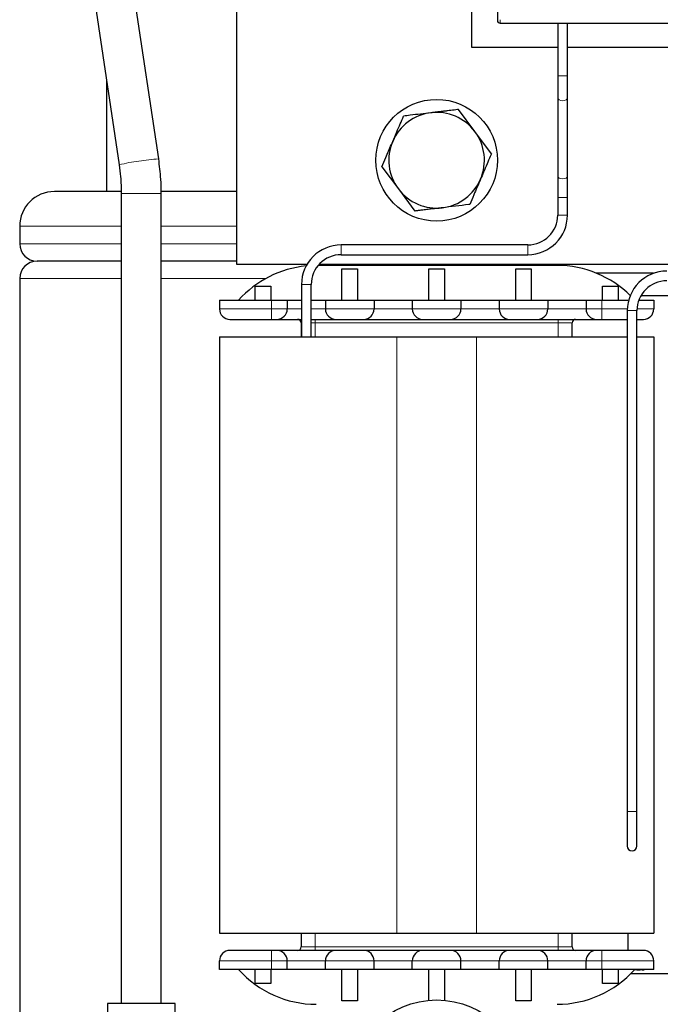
# Model space of a CAD drawing. Header units: millimetres. Extents: x 5 to 418, y 2 to 292.
# Tile 10 of 41: x 79 to 97, y 189 to 218. Entities that reach past the tile are written whole.
import ezdxf

# ---------------------------------------------------------------- set-up
doc = ezdxf.new("R2010")
doc.units = ezdxf.units.MM

msp = doc.modelspace()

# ---------------------------------------------------------------- linework, layer by layer
at = {"color": 7, "linetype": 'Continuous', "lineweight": 25}
for p, q in [((92.262, 228.7658), (92.262, 217.5229)), ((84.762, 210.4798), (84.762, 222.0048)), ((91.512, 220.7298), (91.512, 216.7298)), ((80.3265, 220.3401), (81.3754, 213.3476)), ((82.5127, 213.5182), (81.4638, 220.5107)), ((92.337, 217.4229), (103.437, 217.4229)), ((93.997, 217.4229), (93.997, 215.9048)), ((94.277, 215.9048), (94.277, 217.4229)), ((91.512, 216.7298), (93.997, 216.7298)), ((94.277, 216.7298), (97.747, 216.7298)), ((93.997, 215.9048), (93.997, 215.2777)), ((94.277, 215.2777), (94.277, 215.9048)), ((81.012, 215.7702), (81.012, 212.5798)), ((93.997, 215.2777), (93.997, 213.0319)), ((94.277, 213.0319), (94.277, 215.2777)), ((91.6128, 214.3038), (91.1371, 214.9393)), ((92.0885, 213.6682), (91.6128, 214.3038)), ((88.9355, 213.2914), (89.4112, 212.6558)), ((93.997, 213.0319), (93.997, 212.4048)), ((94.277, 212.4048), (94.277, 213.0319)), ((81.4104, 212.5798), (79.512, 212.5798)), ((81.437, 212.5213), (81.437, 189.2298)), ((84.762, 212.5798), (82.5708, 212.5798)), ((82.587, 189.2298), (82.587, 212.5213)), ((89.4112, 212.6558), (89.887, 212.0203)), ((93.997, 212.4048), (93.997, 211.9048)), ((94.277, 211.9048), (94.277, 212.4048)), ((78.512, 211.5798), (78.512, 211.0798)), ((93.137, 211.0448), (87.762, 211.0448)), ((87.762, 210.7648), (93.137, 210.7648)), ((81.437, 210.5798), (79.012, 210.5798)), ((84.762, 210.5798), (82.587, 210.5798)), ((86.7776, 210.4798), (84.762, 210.4798)), ((93.9762, 210.4548), (87.1009, 210.4548)), ((98.6998, 210.4798), (87.1225, 210.4798)), ((87.262, 210.4798), (87.262, 210.4548)), ((93.762, 210.4548), (93.762, 210.4798)), ((87.787, 209.4548), (87.787, 210.3548)), ((87.787, 210.3548), (88.237, 210.3548)), ((88.237, 210.3548), (88.237, 209.4548)), ((90.287, 209.4548), (90.287, 210.3548)), ((90.287, 210.3548), (90.737, 210.3548)), ((90.737, 210.3548), (90.737, 209.4548)), ((92.787, 209.4548), (92.787, 210.3548)), ((92.787, 210.3548), (93.237, 210.3548)), ((93.237, 210.3548), (93.237, 209.4548)), ((96.7576, 210.2298), (95.1162, 210.2298)), ((78.512, 210.0798), (78.512, 184.0798)), ((85.287, 209.8548), (85.737, 209.8548)), ((85.287, 209.4548), (85.287, 209.8548)), ((85.737, 209.8548), (85.737, 209.4548)), ((86.622, 209.9048), (86.622, 208.4048)), ((86.902, 208.4048), (86.902, 209.9048)), ((95.287, 209.4548), (95.287, 209.8548)), ((95.287, 209.8548), (95.737, 209.8548)), ((95.737, 209.8548), (95.737, 209.4548)), ((97.9301, 209.5798), (96.3894, 209.5798)), ((84.262, 209.4548), (84.262, 209.2048)), ((84.262, 209.4548), (85.762, 209.4548)), ((85.762, 209.4548), (86.212, 209.4548)), ((86.212, 209.4548), (86.212, 209.2048)), ((86.212, 209.4548), (86.622, 209.4548)), ((86.902, 209.4548), (87.312, 209.4548)), ((87.312, 209.4548), (87.312, 209.2048)), ((87.312, 209.4548), (88.712, 209.4548)), ((88.712, 209.4548), (88.712, 209.2048)), ((88.712, 209.4548), (89.812, 209.4548)), ((89.812, 209.4548), (89.812, 209.2048)), ((89.812, 209.4548), (91.212, 209.4548)), ((91.212, 209.4548), (91.212, 209.2048)), ((91.212, 209.4548), (92.312, 209.4548)), ((92.312, 209.4548), (92.312, 209.2048)), ((92.312, 209.4548), (93.712, 209.4548)), ((93.712, 209.4548), (93.712, 209.2048)), ((93.712, 209.4548), (94.812, 209.4548)), ((94.812, 209.4548), (94.812, 209.2048)), ((94.812, 209.4548), (95.262, 209.4548)), ((95.262, 209.4548), (96.012, 209.4548)), ((96.331, 209.4548), (96.762, 209.4548)), ((96.762, 209.4548), (96.762, 209.2048)), ((95.997, 209.1548), (95.997, 194.7548)), ((96.277, 194.7548), (96.277, 209.1548)), ((85.762, 208.9048), (85.912, 208.9048)), ((86.612, 208.8048), (86.612, 208.4048)), ((94.412, 208.4048), (94.412, 208.8048)), ((95.112, 208.9048), (95.262, 208.9048)), ((84.262, 208.4048), (84.262, 191.2548)), ((84.262, 208.4048), (89.362, 208.4048)), ((89.362, 208.4048), (91.662, 208.4048)), ((91.662, 208.4048), (96.012, 208.4048)), ((96.277, 208.4048), (96.762, 208.4048)), ((96.762, 208.4048), (96.762, 191.2548)), ((95.997, 194.7548), (95.997, 193.7548)), ((96.277, 193.7548), (96.277, 194.7548)), ((84.262, 191.2548), (89.362, 191.2548)), ((86.612, 191.2548), (86.612, 190.8548)), ((89.362, 191.2548), (91.662, 191.2548)), ((91.662, 191.2548), (96.762, 191.2548)), ((94.412, 190.8548), (94.412, 191.2548)), ((96.012, 191.2548), (96.012, 190.7548)), ((85.912, 190.7548), (85.762, 190.7548)), ((95.262, 190.7548), (95.112, 190.7548)), ((84.262, 190.2048), (84.262, 190.4548)), ((86.212, 190.2048), (86.212, 190.4548)), ((87.312, 190.2048), (87.312, 190.4548)), ((88.712, 190.2048), (88.712, 190.4548)), ((89.812, 190.2048), (89.812, 190.4548)), ((91.212, 190.2048), (91.212, 190.4548)), ((92.312, 190.2048), (92.312, 190.4548)), ((93.712, 190.2048), (93.712, 190.4548)), ((94.812, 190.2048), (94.812, 190.4548)), ((96.762, 190.2048), (96.762, 190.4548)), ((85.762, 190.2048), (84.262, 190.2048)), ((85.287, 189.8048), (85.287, 190.2048)), ((85.737, 190.2048), (85.737, 189.8048)), ((86.212, 190.2048), (85.762, 190.2048)), ((87.312, 190.2048), (86.212, 190.2048)), ((88.712, 190.2048), (87.312, 190.2048)), ((87.787, 189.3048), (87.787, 190.2048)), ((88.237, 190.2048), (88.237, 189.3048)), ((89.812, 190.2048), (88.712, 190.2048)), ((91.212, 190.2048), (89.812, 190.2048)), ((90.287, 189.3196), (90.287, 190.2048)), ((90.737, 190.2048), (90.737, 189.3196)), ((92.312, 190.2048), (91.212, 190.2048)), ((93.712, 190.2048), (92.312, 190.2048)), ((92.787, 189.3048), (92.787, 190.2048)), ((93.237, 190.2048), (93.237, 189.3048)), ((94.812, 190.2048), (93.712, 190.2048)), ((95.262, 190.2048), (94.812, 190.2048)), ((96.762, 190.2048), (95.262, 190.2048)), ((95.287, 189.8048), (95.287, 190.2048)), ((95.737, 190.2048), (95.737, 189.8048)), ((97.9301, 190.0798), (96.0939, 190.0798)), ((96.2698, 190.1917), (96.2006, 190.1917)), ((96.2698, 190.2048), (96.2698, 190.1917)), ((96.2698, 190.1917), (96.2793, 190.1917)), ((96.2793, 190.2048), (96.2793, 190.1917)), ((96.2793, 190.1917), (96.2856, 190.1917)), ((96.2856, 190.2048), (96.2856, 190.1917)), ((96.2856, 190.1917), (96.2887, 190.1917)), ((96.2887, 190.2048), (96.2887, 190.1917)), ((96.2887, 190.1917), (96.2919, 190.1917)), ((96.2919, 190.1917), (96.295, 190.1917)), ((96.295, 190.2048), (96.295, 190.1917)), ((96.295, 190.1917), (96.2982, 190.1917)), ((96.2982, 190.1917), (96.3013, 190.1917)), ((96.3013, 190.2048), (96.3013, 190.1917)), ((96.3013, 190.1917), (96.3045, 190.1917)), ((96.3045, 190.1917), (96.3077, 190.1917)), ((96.3077, 190.2048), (96.3077, 190.1917)), ((96.3077, 190.1917), (96.3392, 190.1917)), ((96.3392, 190.1917), (96.3676, 190.1917)), ((96.3676, 190.2048), (96.3676, 190.1917)), ((96.4282, 190.1917), (96.3676, 190.1917)), ((96.4282, 190.1917), (96.4885, 190.1917)), ((96.4885, 190.1917), (96.4885, 190.2048)), ((85.737, 189.8048), (85.287, 189.8048)), ((95.737, 189.8048), (95.287, 189.8048)), ((81.037, 189.2298), (81.037, 187.1298)), ((82.012, 189.2298), (81.037, 189.2298)), ((82.987, 189.2298), (82.012, 189.2298)), ((82.987, 187.1298), (82.987, 189.2298)), ((88.237, 189.3048), (87.787, 189.3048)), ((93.237, 189.3048), (92.787, 189.3048))]:
    msp.add_line(p, q, dxfattribs=at)
at = {"color": 7, "linetype": 'Continuous', "lineweight": 18}
for p, q in [((92.337, 217.5229), (92.337, 217.4229)), ((93.997, 215.9048), (94.137, 215.9048)), ((94.137, 215.9048), (94.277, 215.9048)), ((81.437, 212.5213), (82.012, 212.5213)), ((82.012, 212.5213), (82.587, 212.5213)), ((93.997, 212.4048), (94.137, 212.4048)), ((94.137, 212.4048), (94.277, 212.4048)), ((93.997, 211.9048), (94.137, 211.9048)), ((94.137, 211.9048), (94.277, 211.9048)), ((81.437, 211.5798), (78.512, 211.5798)), ((84.762, 211.5798), (82.587, 211.5798)), ((81.437, 211.0798), (78.512, 211.0798)), ((84.762, 211.0798), (82.587, 211.0798)), ((87.762, 211.0448), (87.762, 210.9048)), ((93.137, 211.0448), (93.137, 210.9048)), ((87.762, 210.9048), (87.762, 210.7648)), ((93.137, 210.9048), (93.137, 210.7648)), ((81.437, 210.0798), (78.512, 210.0798)), ((85.5954, 210.0798), (82.587, 210.0798)), ((86.622, 209.9048), (86.762, 209.9048)), ((86.762, 209.9048), (86.902, 209.9048)), ((85.762, 209.4548), (85.762, 209.2048)), ((95.262, 209.4548), (95.262, 209.2048)), ((84.262, 209.2048), (85.762, 209.2048)), ((85.762, 209.2048), (85.762, 208.9048)), ((85.762, 209.2048), (86.212, 209.2048)), ((86.622, 209.2048), (86.212, 209.2048)), ((87.312, 209.2048), (86.902, 209.2048)), ((87.312, 209.2048), (88.712, 209.2048)), ((89.812, 209.2048), (88.712, 209.2048)), ((89.812, 209.2048), (91.212, 209.2048)), ((92.312, 209.2048), (91.212, 209.2048)), ((92.312, 209.2048), (93.712, 209.2048)), ((94.812, 209.2048), (93.712, 209.2048)), ((94.812, 209.2048), (95.262, 209.2048)), ((95.262, 209.2048), (95.262, 208.9048)), ((95.262, 209.2048), (95.9981, 209.2048)), ((95.997, 209.1548), (96.277, 209.1548)), ((96.2785, 209.2048), (96.762, 209.2048)), ((86.622, 208.8048), (86.612, 208.8048)), ((87.012, 208.8048), (86.902, 208.8048)), ((87.012, 208.9048), (87.012, 208.8048)), ((94.012, 208.8048), (87.012, 208.8048)), ((87.012, 208.4048), (87.012, 208.8048)), ((94.012, 208.9048), (94.012, 208.8048)), ((94.412, 208.8048), (94.012, 208.8048)), ((94.012, 208.8048), (94.012, 208.4048)), ((89.362, 208.4048), (89.362, 191.2548)), ((91.662, 208.4048), (91.662, 191.2548)), ((95.997, 194.7548), (96.277, 194.7548)), ((87.012, 190.8548), (87.012, 191.2548)), ((94.012, 191.2548), (94.012, 190.8548)), ((85.762, 190.4548), (85.762, 190.7548)), ((86.612, 190.8548), (87.012, 190.8548)), ((87.012, 190.7548), (87.012, 190.8548)), ((87.012, 190.8548), (94.012, 190.8548)), ((94.012, 190.7548), (94.012, 190.8548)), ((94.012, 190.8548), (94.412, 190.8548)), ((95.262, 190.4548), (95.262, 190.7548)), ((85.762, 190.4548), (84.262, 190.4548)), ((86.212, 190.4548), (85.762, 190.4548)), ((85.762, 190.2048), (85.762, 190.4548)), ((86.212, 190.4548), (87.312, 190.4548)), ((88.712, 190.4548), (87.312, 190.4548)), ((88.712, 190.4548), (89.812, 190.4548)), ((91.212, 190.4548), (89.812, 190.4548)), ((91.212, 190.4548), (92.312, 190.4548)), ((93.712, 190.4548), (92.312, 190.4548)), ((93.712, 190.4548), (94.812, 190.4548)), ((95.262, 190.4548), (94.812, 190.4548)), ((96.762, 190.4548), (95.262, 190.4548)), ((95.262, 190.2048), (95.262, 190.4548)), ((96.2919, 190.2048), (96.2919, 190.1917)), ((96.2982, 190.2048), (96.2982, 190.1917)), ((96.3045, 190.2048), (96.3045, 190.1917)), ((96.3392, 190.2048), (96.3392, 190.1917)), ((96.4282, 190.2048), (96.4282, 190.1917))]:
    msp.add_line(p, q, dxfattribs=at)
at = {"color": 7, "linetype": 'Continuous', "lineweight": 18, "flags": 128}
for points in [[(93.997, 215.2777), (94.0077, 215.2441), (94.038, 215.2156), (94.0834, 215.1966), (94.137, 215.1899)], [(94.137, 215.1899), (94.1906, 215.1966), (94.236, 215.2156), (94.2664, 215.2441), (94.277, 215.2777)], [(93.997, 213.0319), (94.0077, 212.9983), (94.038, 212.9698), (94.0834, 212.9508), (94.137, 212.9441)], [(94.137, 212.9441), (94.1906, 212.9508), (94.236, 212.9698), (94.2664, 212.9983), (94.277, 213.0319)]]:
    msp.add_lwpolyline(points, dxfattribs=at)
at = {"color": 7, "linetype": 'Continuous', "lineweight": 25}
for centre, radius in [((90.512, 213.4798), 1.75), ((90.512, 186.8298), 2.5)]:
    msp.add_circle(centre, radius, dxfattribs=at)
for centre, radius, start, end in [((92.337, 217.4979), 0.075, 179.99989, 270), ((90.512, 213.4798), 1.375, 96.8163, 156.8163), ((90.512, 213.4798), 1.375, 36.8163, 96.8163), ((90.512, 213.4798), 1.375, 336.8163, 36.8163), ((90.512, 213.4798), 1.375, 156.8163, 216.8163), ((90.512, 213.4798), 1.375, 276.8163, 336.8163), ((79.512, 211.5798), 1, 90, 180), ((90.512, 213.4798), 1.375, 216.8163, 276.8163), ((93.137, 211.9048), 0.86, 270, 0), ((93.137, 211.9048), 1.14, 270, 0), ((79.012, 211.0798), 0.5, 180, 270), ((87.762, 209.9048), 1.14, 90, 180), ((87.762, 209.9048), 0.86, 90, 180), ((79.012, 210.0798), 0.5, 90, 180), ((87.0478, 207.4548), 3, 95.58611, 138.18969), ((93.9762, 207.4548), 3, 45.09947, 90), ((97.137, 209.1548), 1.14, 90, 180), ((97.137, 209.1548), 0.86, 90, 180), ((84.562, 209.2048), 0.3, 180, 270), ((85.912, 209.2048), 0.3, 270, 0), ((87.612, 209.2048), 0.3, 180, 270), ((88.412, 209.2048), 0.3, 270, 0), ((90.112, 209.2048), 0.3, 180, 270), ((90.912, 209.2048), 0.3, 270, 0), ((92.612, 209.2048), 0.3, 180, 270), ((93.412, 209.2048), 0.3, 270, 0), ((95.112, 209.2048), 0.3, 180, 270), ((96.462, 209.2048), 0.3, 270, 0), ((86.512, 208.8048), 0.1, 0, 90), ((94.512, 208.8048), 0.1, 90, 180), ((96.137, 193.7548), 0.14, 180, 0), ((84.562, 190.4548), 0.3, 90, 180), ((85.912, 190.4548), 0.3, 0, 90), ((86.512, 190.8548), 0.1, 270, 0), ((87.612, 190.4548), 0.3, 90, 180), ((88.412, 190.4548), 0.3, 0, 90), ((90.112, 190.4548), 0.3, 90, 180), ((90.912, 190.4548), 0.3, 0, 90), ((92.612, 190.4548), 0.3, 90, 180), ((93.412, 190.4548), 0.3, 0, 90), ((94.512, 190.8548), 0.1, 180, 270), ((95.112, 190.4548), 0.3, 90, 180), ((96.462, 190.4548), 0.3, 0, 90), ((87.0478, 192.2048), 3, 221.81031, 270), ((93.9762, 192.2048), 3, 270, 318.18969)]:
    msp.add_arc(centre, radius, start, end, dxfattribs=at)
at = {"color": 7, "linetype": 'Continuous', "lineweight": 18}
for centre, radius, start, end in [((82.3284, 209.7618), 3.7104, 95.96835, 104.88343), ((82.7254, 209.1993), 4.3241, 92.81967, 100.42954)]:
    msp.add_arc(centre, radius, start, end, dxfattribs=at)
at = {"color": 7, "linetype": 'Continuous', "lineweight": 25}
for points, knots in [([(92.262, 217.5229), (92.262, 217.5196), (92.262, 217.5131), (92.262, 217.5062), (92.262, 217.502), (92.262, 217.4987), (92.262, 217.4982), (92.262, 217.4979)], [0, 0, 0, 0, 0.2491729, 0.4989908, 0.6241161, 0.7460589, 1, 1, 1, 1]), ([(91.1371, 214.9393), (91.129, 214.9383), (91.0896, 214.9336), (91.0186, 214.9251), (90.924, 214.9138), (90.8291, 214.9025), (90.7337, 214.8911), (90.6379, 214.8796), (90.5418, 214.8681), (90.4454, 214.8566), (90.381, 214.8489), (90.3488, 214.8451)], [0, 0, 0, 0, 0.0310304, 0.1515993, 0.272205, 0.3929396, 0.5137259, 0.6351151, 0.7565719, 0.8782467, 1, 1, 1, 1]), ([(89.248, 214.0211), (89.2611, 214.0515), (89.3002, 214.1428), (89.4049, 214.3874), (89.4956, 214.5992), (89.5606, 214.7509)], [0, 0, 0, 0, 0.12428698, 0.3732527, 1, 1, 1, 1]), ([(90.3488, 214.8451), (90.1494, 214.8212), (89.885, 214.7896), (89.6246, 214.7585), (89.5606, 214.7509)], [0, 0, 0, 0, 0.75395418, 1, 1, 1, 1]), ([(88.9355, 213.2914), (88.9741, 213.3815), (89.0645, 213.5926), (89.1692, 213.8371), (89.2349, 213.9903), (89.248, 214.0211)], [0, 0, 0, 0, 0.3736799, 0.874287, 1, 1, 1, 1]), ([(92.0885, 213.6682), (92.0773, 213.642), (92.0355, 213.5444), (91.9594, 213.3667), (91.8663, 213.1494), (91.8039, 213.0038), (91.776, 212.9385)], [0, 0, 0, 0, 0.1089398, 0.4050268, 0.733288, 1, 1, 1, 1]), ([(81.3754, 213.3476), (81.3905, 213.2349), (81.4274, 212.9609), (81.4334, 212.6842), (81.437, 212.5213)], [0, 0, 0, 0, 0.41138027, 1, 1, 1, 1]), ([(82.587, 212.5213), (82.5849, 212.6586), (82.5798, 212.9923), (82.5375, 213.3233), (82.5127, 213.5182)], [0, 0, 0, 0, 0.4113802, 1, 1, 1, 1]), ([(91.776, 212.9385), (91.7106, 212.7858), (91.6057, 212.541), (91.5024, 212.2996), (91.4634, 212.2087)], [0, 0, 0, 0, 0.6233586, 1, 1, 1, 1]), ([(90.6752, 212.1145), (90.6504, 212.1115), (90.6007, 212.1056), (90.5262, 212.0967), (90.4517, 212.0878), (90.3772, 212.0789), (90.3026, 212.07), (90.2032, 212.0581), (90.0966, 212.0454), (89.983, 212.0318), (89.919, 212.0241), (89.887, 212.0203)], [0, 0, 0, 0, 0.0939161, 0.1878689, 0.2819291, 0.3760236, 0.4704761, 0.5649586, 0.7541071, 0.8770336, 1, 1, 1, 1]), ([(91.4634, 212.2087), (91.4554, 212.2078), (91.1956, 212.1767), (90.9313, 212.1451), (90.6752, 212.1145)], [0, 0, 0, 0, 0.0310695, 1, 1, 1, 1]), ([(84.562, 208.9048), (84.5781, 208.9048), (84.603, 208.9048), (84.7524, 208.9048), (84.9074, 208.9048), (85.0984, 208.9048), (85.3781, 208.9048), (85.6111, 208.9048), (85.762, 208.9048)], [0, 0, 0, 0, 0.23944295, 0.36965012, 0.49999994, 0.63020718, 0.76055705, 1, 1, 1, 1]), ([(85.912, 208.9048), (85.9234, 208.9048), (85.941, 208.9048), (86.0469, 208.9048), (86.1566, 208.9048), (86.2922, 208.9048), (86.4466, 208.9048), (86.5632, 208.9048), (86.622, 208.9048)], [0, 0, 0, 0, 0.2681752, 0.4139739, 0.5599981, 0.7057969, 0.8518212, 1, 1, 1, 1]), ([(86.902, 208.9048), (86.9608, 208.9048), (87.0774, 208.9048), (87.2317, 208.9048), (87.3673, 208.9048), (87.4771, 208.9048), (87.583, 208.9048), (87.6006, 208.9048), (87.612, 208.9048)], [0, 0, 0, 0, 0.14817884, 0.29397751, 0.4400017, 0.58580047, 0.73182476, 1, 1, 1, 1]), ([(87.612, 208.9048), (87.6174, 208.9048), (87.6257, 208.9048), (87.6755, 208.9048), (87.7271, 208.9048), (87.7908, 208.9048), (87.884, 208.9048), (88.012, 208.9048), (88.1399, 208.9048), (88.2332, 208.9048), (88.2968, 208.9048), (88.3485, 208.9048), (88.3983, 208.9048), (88.4066, 208.9048), (88.412, 208.9048)], [0, 0, 0, 0, 0.1197215, 0.1847537, 0.2499999, 0.3150322, 0.3802785, 0.5, 0.6197215, 0.6847537, 0.7499999, 0.8150322, 0.8802785, 1, 1, 1, 1]), ([(88.412, 208.9048), (88.4234, 208.9048), (88.441, 208.9048), (88.5469, 208.9048), (88.6567, 208.9048), (88.7919, 208.9048), (88.99, 208.9048), (89.262, 208.9048), (89.5339, 208.9048), (89.732, 208.9048), (89.8672, 208.9048), (89.9771, 208.9048), (90.083, 208.9048), (90.1006, 208.9048), (90.112, 208.9048)], [0, 0, 0, 0, 0.1197215, 0.1848104, 0.25, 0.3150889, 0.3802785, 0.5, 0.6197215, 0.6848104, 0.75, 0.8150889, 0.8802785, 1, 1, 1, 1]), ([(90.112, 208.9048), (90.1174, 208.9048), (90.1257, 208.9048), (90.1755, 208.9048), (90.2271, 208.9048), (90.2908, 208.9048), (90.384, 208.9048), (90.512, 208.9048), (90.6399, 208.9048), (90.7332, 208.9048), (90.7968, 208.9048), (90.8485, 208.9048), (90.8983, 208.9048), (90.9066, 208.9048), (90.912, 208.9048)], [0, 0, 0, 0, 0.1197215, 0.1847537, 0.2499999, 0.3150322, 0.3802785, 0.5, 0.6197215, 0.6847537, 0.7499999, 0.8150322, 0.8802785, 1, 1, 1, 1]), ([(90.912, 208.9048), (90.9234, 208.9048), (90.941, 208.9048), (91.0469, 208.9048), (91.1567, 208.9048), (91.2919, 208.9048), (91.49, 208.9048), (91.762, 208.9048), (92.0339, 208.9048), (92.232, 208.9048), (92.3672, 208.9048), (92.4771, 208.9048), (92.583, 208.9048), (92.6006, 208.9048), (92.612, 208.9048)], [0, 0, 0, 0, 0.1197215, 0.1848104, 0.25, 0.3150889, 0.3802785, 0.5, 0.6197215, 0.6848104, 0.75, 0.8150889, 0.8802785, 1, 1, 1, 1]), ([(92.612, 208.9048), (92.6174, 208.9048), (92.6257, 208.9048), (92.6755, 208.9048), (92.7271, 208.9048), (92.7908, 208.9048), (92.884, 208.9048), (93.012, 208.9048), (93.1399, 208.9048), (93.2332, 208.9048), (93.2968, 208.9048), (93.3485, 208.9048), (93.3983, 208.9048), (93.4066, 208.9048), (93.412, 208.9048)], [0, 0, 0, 0, 0.1197215, 0.1847537, 0.2499999, 0.3150322, 0.3802785, 0.5, 0.6197215, 0.6847537, 0.7499999, 0.8150322, 0.8802785, 1, 1, 1, 1]), ([(93.412, 208.9048), (93.4234, 208.9048), (93.441, 208.9048), (93.5469, 208.9048), (93.6567, 208.9048), (93.7919, 208.9048), (93.99, 208.9048), (94.262, 208.9048), (94.5339, 208.9048), (94.732, 208.9048), (94.8672, 208.9048), (94.9771, 208.9048), (95.083, 208.9048), (95.1006, 208.9048), (95.112, 208.9048)], [0, 0, 0, 0, 0.1197215, 0.1848104, 0.25, 0.3150889, 0.3802785, 0.5, 0.6197215, 0.6848104, 0.75, 0.8150889, 0.8802785, 1, 1, 1, 1]), ([(95.262, 208.9048), (95.4121, 208.9048), (95.6439, 208.9048), (95.8907, 208.9048), (95.9823, 208.9048), (96.012, 208.9048)], [0, 0, 0, 0, 0.55389156, 0.8550934, 1, 1, 1, 1]), ([(96.277, 208.9048), (96.3139, 208.9048), (96.4263, 208.9048), (96.4477, 208.9048), (96.462, 208.9048)], [0, 0, 0, 0, 0.3275031, 1, 1, 1, 1]), ([(85.762, 190.7548), (85.6111, 190.7548), (85.3781, 190.7548), (85.0985, 190.7548), (84.9076, 190.7548), (84.7525, 190.7548), (84.603, 190.7548), (84.5781, 190.7548), (84.562, 190.7548)], [0, 0, 0, 0, 0.23944295, 0.36965012, 0.49999994, 0.63020718, 0.76055705, 1, 1, 1, 1]), ([(87.612, 190.7548), (87.6006, 190.7548), (87.583, 190.7548), (87.4772, 190.7548), (87.3673, 190.7548), (87.2321, 190.7548), (87.034, 190.7548), (86.762, 190.7548), (86.4901, 190.7548), (86.292, 190.7548), (86.1568, 190.7548), (86.0469, 190.7548), (85.9411, 190.7548), (85.9234, 190.7548), (85.912, 190.7548)], [0, 0, 0, 0, 0.1197215, 0.1848104, 0.25, 0.3150889, 0.3802785, 0.5, 0.6197215, 0.6848104, 0.75, 0.8150889, 0.8802785, 1, 1, 1, 1]), ([(88.412, 190.7548), (88.4066, 190.7548), (88.3983, 190.7548), (88.3486, 190.7548), (88.2969, 190.7548), (88.2332, 190.7548), (88.14, 190.7548), (88.012, 190.7548), (87.8841, 190.7548), (87.7909, 190.7548), (87.7272, 190.7548), (87.6755, 190.7548), (87.6257, 190.7548), (87.6174, 190.7548), (87.612, 190.7548)], [0, 0, 0, 0, 0.1197215, 0.1847537, 0.2499999, 0.3150322, 0.3802785, 0.5, 0.6197215, 0.6847537, 0.7499999, 0.8150322, 0.8802785, 1, 1, 1, 1]), ([(90.112, 190.7548), (90.1006, 190.7548), (90.083, 190.7548), (89.9772, 190.7548), (89.8673, 190.7548), (89.7321, 190.7548), (89.534, 190.7548), (89.262, 190.7548), (88.9901, 190.7548), (88.792, 190.7548), (88.6568, 190.7548), (88.5469, 190.7548), (88.4411, 190.7548), (88.4234, 190.7548), (88.412, 190.7548)], [0, 0, 0, 0, 0.1197215, 0.1848104, 0.25, 0.3150889, 0.3802785, 0.5, 0.6197215, 0.6848104, 0.75, 0.8150889, 0.8802785, 1, 1, 1, 1]), ([(90.912, 190.7548), (90.9066, 190.7548), (90.8983, 190.7548), (90.8486, 190.7548), (90.7969, 190.7548), (90.7332, 190.7548), (90.64, 190.7548), (90.512, 190.7548), (90.3841, 190.7548), (90.2909, 190.7548), (90.2272, 190.7548), (90.1755, 190.7548), (90.1257, 190.7548), (90.1174, 190.7548), (90.112, 190.7548)], [0, 0, 0, 0, 0.1197215, 0.1847537, 0.2499999, 0.3150322, 0.3802785, 0.5, 0.6197215, 0.6847537, 0.7499999, 0.8150322, 0.8802785, 1, 1, 1, 1]), ([(92.612, 190.7548), (92.6006, 190.7548), (92.583, 190.7548), (92.4772, 190.7548), (92.3673, 190.7548), (92.2321, 190.7548), (92.034, 190.7548), (91.762, 190.7548), (91.4901, 190.7548), (91.292, 190.7548), (91.1568, 190.7548), (91.0469, 190.7548), (90.9411, 190.7548), (90.9234, 190.7548), (90.912, 190.7548)], [0, 0, 0, 0, 0.1197215, 0.1848104, 0.25, 0.3150889, 0.3802785, 0.5, 0.6197215, 0.6848104, 0.75, 0.8150889, 0.8802785, 1, 1, 1, 1]), ([(93.412, 190.7548), (93.4066, 190.7548), (93.3983, 190.7548), (93.3486, 190.7548), (93.2969, 190.7548), (93.2332, 190.7548), (93.14, 190.7548), (93.012, 190.7548), (92.8841, 190.7548), (92.7909, 190.7548), (92.7272, 190.7548), (92.6755, 190.7548), (92.6257, 190.7548), (92.6174, 190.7548), (92.612, 190.7548)], [0, 0, 0, 0, 0.1197215, 0.1847537, 0.2499999, 0.3150322, 0.3802785, 0.5, 0.6197215, 0.6847537, 0.7499999, 0.8150322, 0.8802785, 1, 1, 1, 1]), ([(95.112, 190.7548), (95.1006, 190.7548), (95.083, 190.7548), (94.9772, 190.7548), (94.8673, 190.7548), (94.7321, 190.7548), (94.534, 190.7548), (94.262, 190.7548), (93.9901, 190.7548), (93.792, 190.7548), (93.6568, 190.7548), (93.5469, 190.7548), (93.4411, 190.7548), (93.4234, 190.7548), (93.412, 190.7548)], [0, 0, 0, 0, 0.1197215, 0.1848104, 0.25, 0.3150889, 0.3802785, 0.5, 0.6197215, 0.6848104, 0.75, 0.8150889, 0.8802785, 1, 1, 1, 1]), ([(96.462, 190.7548), (96.4459, 190.7548), (96.421, 190.7548), (96.2716, 190.7548), (96.1166, 190.7548), (95.9256, 190.7548), (95.646, 190.7548), (95.4129, 190.7548), (95.262, 190.7548)], [0, 0, 0, 0, 0.2394429, 0.3696501, 0.4999999, 0.6302072, 0.7605571, 1, 1, 1, 1])]:
    msp.add_open_spline(points, degree=3, knots=knots, dxfattribs=at)

doc.saveas('drawing.dxf')
